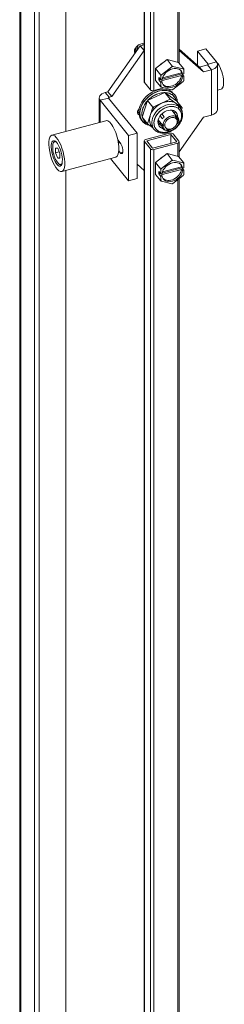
# Model space of a CAD drawing. Header units: inches. Extents: x 16 to 394, y 3 to 249.
# Tile 112 of 116: x 334.33 to 337.37, y 185.33 to 199.98. Entities that reach past the tile are written whole.
import ezdxf

# ---------------------------------------------------------------- set-up
doc = ezdxf.new("R2010")
doc.units = ezdxf.units.IN
doc.header["$LTSCALE"] = 24
doc.header["$MEASUREMENT"] = 0
doc.layers.add('Visible (ANSI)', color=7, linetype='Continuous', lineweight=5)
doc.layers.add('Visible Narrow (ANSI)', color=7, linetype='Continuous', lineweight=5)

msp = doc.modelspace()

# ---------------------------------------------------------------- linework, layer by layer
at = {"layer": 'Visible (ANSI)'}
for p, q in [((334.3262, 179.1699), (334.3262, 217.8056)), ((334.5437, 217.5369), (334.5437, 178.8535)), ((334.613, 217.5555), (334.613, 178.8722)), ((335.0129, 217.3672), (335.0129, 198.3153)), ((336.6957, 214.9168), (336.6957, 199.328)), ((336.1754, 214.618), (336.1754, 199.0516)), ((335.6362, 198.9063), (336.1171, 199.5903)), ((336.1754, 199.606), (336.1171, 199.5903)), ((336.1751, 199.5184), (336.1171, 199.5903)), ((335.6942, 198.8344), (336.1751, 199.5184)), ((336.1754, 199.5185), (336.1751, 199.5184)), ((336.6957, 199.5417), (336.9994, 199.2733)), ((336.6957, 199.5211), (337.0574, 199.2014)), ((337.0923, 199.5427), (336.9679, 199.5091)), ((336.9679, 199.5091), (337.1238, 199.3162)), ((336.9679, 199.3011), (336.9679, 199.5091)), ((337.0923, 199.5427), (337.2482, 199.3497)), ((336.3446, 199.2505), (336.5145, 199.3847)), ((336.4333, 199.1599), (336.5843, 199.2791)), ((336.5145, 199.3847), (336.6844, 199.342)), ((336.5145, 199.3847), (336.5923, 199.2883)), ((336.6032, 199.2842), (336.7542, 199.2463)), ((336.6844, 199.342), (336.7623, 199.2457)), ((337.1166, 199.3049), (336.9994, 199.2733)), ((337.0574, 199.2014), (336.9994, 199.2733)), ((337.2624, 198.6375), (337.2624, 199.3126)), ((336.3446, 199.0738), (336.3446, 199.2505)), ((336.3446, 199.2505), (336.4224, 199.1542)), ((336.3941, 199.0817), (336.3941, 199.12)), ((336.3941, 199.12), (336.4238, 199.0832)), ((336.4238, 199.0832), (336.4238, 199.1426)), ((336.7309, 199.1491), (336.428, 199.0675)), ((336.4435, 199.095), (336.734, 199.1732)), ((336.4476, 199.1111), (336.7309, 199.1874)), ((336.7309, 199.1874), (336.7452, 199.1697)), ((336.7452, 199.1314), (336.7309, 199.1491)), ((336.734, 199.1836), (336.734, 199.1732)), ((336.734, 199.1732), (336.7637, 199.1364)), ((336.7452, 199.1697), (336.7637, 199.1747)), ((336.7637, 199.1364), (336.7452, 199.1314)), ((336.7637, 199.2341), (336.7637, 199.1747)), ((336.7637, 199.1364), (336.7637, 199.077)), ((337.1746, 199.233), (337.0574, 199.2014)), ((336.1789, 199.0424), (336.2667, 198.9337)), ((336.3446, 199.0738), (336.4224, 198.9774)), ((336.3941, 199.0817), (336.4195, 199.0885)), ((336.4238, 199.0449), (336.3941, 199.0817)), ((336.4238, 199.0832), (336.4423, 199.0881)), ((336.4423, 199.0499), (336.4238, 199.0449)), ((336.4238, 198.9855), (336.4238, 199.0449)), ((336.428, 199.0675), (336.4423, 199.0499)), ((336.5843, 198.9354), (336.4333, 198.9733)), ((336.7542, 199.0597), (336.6032, 198.9405)), ((335.5953, 198.8953), (335.6362, 198.9063)), ((335.6942, 198.8344), (335.6362, 198.9063)), ((335.6533, 198.8234), (335.6942, 198.8344)), ((336.2248, 198.7764), (336.4815, 198.8957)), ((336.469, 198.9643), (336.3166, 198.9232)), ((336.4815, 198.8957), (336.5626, 198.7953)), ((336.4815, 198.8957), (336.6581, 198.7681)), ((336.5626, 198.7953), (336.4815, 198.8957)), ((336.5844, 198.9059), (336.5994, 198.8873)), ((336.5994, 198.8873), (336.5935, 198.8577)), ((336.5935, 198.8577), (336.5994, 198.8873)), ((337.2624, 198.9275), (337.3194, 198.9428)), ((335.5075, 198.8157), (335.5075, 198.4484)), ((335.9446, 198.255), (335.5217, 198.7786)), ((336.069, 198.2885), (335.6461, 198.8121)), ((336.1447, 198.5295), (336.2248, 198.7764)), ((336.2248, 198.7764), (336.3059, 198.676)), ((336.3059, 198.676), (336.2248, 198.7764)), ((336.3059, 198.676), (336.2258, 198.429)), ((336.5626, 198.7953), (336.3059, 198.676)), ((336.3252, 198.654), (336.3071, 198.6765)), ((336.3449, 198.6941), (336.354, 198.6828)), ((336.4342, 198.7356), (336.5626, 198.7953)), ((336.5442, 198.6834), (336.5442, 198.6834)), ((336.5626, 198.7953), (336.6509, 198.7314)), ((336.7392, 198.6676), (336.5626, 198.7953)), ((336.6509, 198.7314), (336.7392, 198.6676)), ((336.6843, 198.6901), (336.6509, 198.7314)), ((336.6509, 198.7314), (336.6843, 198.6901)), ((336.6581, 198.7681), (336.7392, 198.6676)), ((336.6777, 198.706), (336.7111, 198.6647)), ((336.2258, 198.429), (336.1447, 198.5295)), ((336.2258, 198.429), (336.2659, 198.5525)), ((336.278, 198.59), (336.2801, 198.5874)), ((336.285, 198.6114), (336.2898, 198.6054)), ((336.2898, 198.6054), (336.285, 198.6114)), ((336.3464, 198.5353), (336.3464, 198.5353)), ((336.3464, 198.5353), (336.3464, 198.5353)), ((336.3805, 198.5855), (336.3805, 198.5855)), ((336.4478, 198.5022), (336.4118, 198.5469)), ((336.439, 198.5776), (336.4746, 198.5335)), ((336.5861, 198.6315), (336.677, 198.519)), ((336.694, 198.468), (336.6306, 198.5465)), ((336.6306, 198.5465), (336.694, 198.468)), ((337.0574, 198.5264), (336.6957, 198.012)), ((336.7392, 198.6676), (336.7291, 198.6365)), ((337.1746, 198.5579), (337.0574, 198.5264)), ((335.6073, 198.4753), (334.8045, 198.2591)), ((336.1352, 198.4849), (336.1502, 198.4663)), ((336.2092, 198.4398), (336.1834, 198.4349)), ((336.1834, 198.4349), (336.2092, 198.4398)), ((336.2989, 198.3762), (336.2258, 198.429)), ((336.2872, 198.3906), (336.3206, 198.3493)), ((336.3794, 198.4645), (336.454, 198.3722)), ((336.3837, 198.4892), (336.4532, 198.4031)), ((336.4532, 198.4031), (336.3837, 198.4892)), ((336.4603, 198.4145), (336.4799, 198.4103)), ((336.6672, 198.4608), (336.6744, 198.4721)), ((336.069, 198.2885), (335.9446, 198.255)), ((335.9446, 197.5799), (335.9446, 198.255)), ((336.069, 197.6134), (336.069, 198.2885)), ((336.5546, 198.2896), (336.1971, 198.1934)), ((336.2129, 198.1738), (336.5704, 198.27)), ((336.4577, 198.3675), (336.4702, 198.3521)), ((336.5704, 198.27), (336.6582, 198.1613)), ((336.5704, 198.27), (336.5704, 198.1377)), ((336.6044, 198.2792), (336.6922, 198.1705)), ((334.8263, 198.1451), (334.8343, 198.1615)), ((335.7831, 198.1909), (335.8198, 198.1455)), ((335.7896, 198.1574), (335.7958, 198.1591)), ((335.7903, 198.1533), (335.7952, 198.15)), ((335.8076, 198.147), (335.8167, 198.1494)), ((336.1754, 198.1738), (336.1754, 181.7928)), ((336.1789, 198.1646), (336.2667, 198.0559)), ((336.3007, 198.0651), (336.2129, 198.1738)), ((336.6582, 198.1613), (336.3007, 198.0651)), ((336.3166, 198.0454), (336.6741, 198.1417)), ((336.6957, 198.1613), (336.6957, 197.9297)), ((334.8908, 198.0642), (334.8584, 198.0682)), ((334.8584, 198.0682), (334.8584, 197.9959)), ((334.8584, 197.9959), (334.9135, 198.0107)), ((334.8584, 197.9959), (334.8908, 197.9196)), ((334.9232, 197.9879), (334.8908, 198.0642)), ((334.9232, 197.9156), (334.9232, 197.9879)), ((335.8198, 197.9984), (335.7975, 198.026)), ((336.3446, 197.8522), (336.5145, 197.9863)), ((336.5145, 197.9863), (336.6844, 197.9437)), ((336.5145, 197.9863), (336.5923, 197.89)), ((336.6844, 197.9437), (336.7623, 197.8473)), ((334.8908, 197.9196), (334.9232, 197.9283)), ((334.8908, 197.9196), (334.9232, 197.9156)), ((334.9119, 197.8269), (334.9271, 197.8168)), ((335.7532, 197.9335), (334.9503, 197.7174)), ((335.9446, 197.5799), (335.6758, 197.9127)), ((336.1751, 197.7343), (336.069, 197.8281)), ((336.3446, 197.6754), (336.3446, 197.8522)), ((336.3446, 197.8522), (336.4224, 197.7558)), ((336.4333, 197.7615), (336.5843, 197.8808)), ((336.6032, 197.8859), (336.7542, 197.848)), ((336.7637, 197.8358), (336.7637, 197.7763)), ((335.0129, 197.7343), (335.0129, 179.8402)), ((336.1754, 197.7344), (336.1751, 197.7343)), ((336.3446, 197.6754), (336.4224, 197.579)), ((336.3941, 197.6834), (336.3941, 197.7216)), ((336.3941, 197.7216), (336.4238, 197.6848)), ((336.3941, 197.6834), (336.4195, 197.6902)), ((336.4238, 197.6466), (336.3941, 197.6834)), ((336.4238, 197.6848), (336.4238, 197.7443)), ((336.4238, 197.6848), (336.4423, 197.6898)), ((336.4423, 197.6515), (336.4238, 197.6466)), ((336.4238, 197.5871), (336.4238, 197.6466)), ((336.7309, 197.7507), (336.428, 197.6692)), ((336.428, 197.6692), (336.4423, 197.6515)), ((336.4435, 197.6966), (336.734, 197.7749)), ((336.4476, 197.7127), (336.7309, 197.789)), ((336.7542, 197.6614), (336.6032, 197.5421)), ((336.7309, 197.789), (336.7452, 197.7714)), ((336.7452, 197.7331), (336.7309, 197.7507)), ((336.734, 197.7853), (336.734, 197.7749)), ((336.734, 197.7749), (336.7637, 197.7381)), ((336.7452, 197.7714), (336.7637, 197.7763)), ((336.7637, 197.7381), (336.7452, 197.7331)), ((336.7637, 197.7381), (336.7637, 197.6786)), ((336.069, 197.6134), (335.9446, 197.5799)), ((336.5843, 197.537), (336.4333, 197.5749)), ((336.6957, 197.6152), (336.6957, 181.9329))]:
    msp.add_line(p, q, dxfattribs=at)
msp.add_arc((336.0684, 199.5852), 0.0148, 39.04223, 41.52992, dxfattribs=at)
for centre, major_axis, ratio, start_param, end_param in [((336.1255, 199.5323), (-0.0817, -0.066), 0.7399972, 3.6213378, 6.1263773), ((335.6823, 199.5619), (-0.3331, -0.269), 0.7399972, 2.1937619, 2.3460733), ((335.6886, 199.5542), (0.3446, 0.2783), 0.7399972, 5.3442459, 5.5392174), ((336.0861, 199.5804), (0.062, 0.0501), 0.7399972, 5.7685198, 6.1097338), ((336.0924, 199.5726), (0.0735, 0.0594), 0.7399972, 5.9918718, 6.0716098), ((336.0924, 199.5726), (-0.0735, -0.0594), 0.7399972, 0.223162, 0.5091995), ((335.6823, 199.5619), (-0.3331, -0.269), 0.7399972, 2.1457191, 2.1484812), ((336.0861, 199.5804), (-0.062, -0.0501), 0.7399972, 0.1831853, 0.6975279), ((336.0931, 199.5723), (-0.0817, -0.066), 0.7399972, 0.3374821, 0.4850122), ((336.4953, 199.2316), (0.1167, 0.0942), 0.7399972, 1.3319662, 1.7794114), ((336.5937, 199.1098), (0.1313, 0.106), 0.7399972, 5.8838183, 8.7467323), ((336.5937, 199.1098), (-0.164, -0.1324), 0.7399972, 4.124237, 4.2231283), ((337.1104, 199.3126), (0.0148, 0), 0.5773503, 5.1487213, 6.7195176), ((337.1104, 199.3126), (0.1521, 0), 0.5773503, 5.1487213, 6.7195176), ((337.2618, 199.1567), (0.0576, -0.2138), 0.3450664, 0, 2.7061706), ((336.5937, 199.1098), (-0.164, -0.1324), 0.7399972, 5.1714345, 5.2703259), ((336.5937, 199.1098), (-0.1313, -0.106), 0.7399972, 5.8838183, 8.7467323), ((336.5795, 199.1274), (-0.1313, -0.106), 0.7399972, 0.0910192, 2.463547), ((336.5795, 199.1274), (0.1313, 0.106), 0.7399972, 5.8838183, 6.1921661), ((336.5937, 199.1098), (0.164, 0.1324), 0.7399972, 6.2186321, 6.3175234), ((336.3764, 198.6797), (-0.2412, -0.1948), 0.7399972, 3.3401952, 6.2831853), ((336.2129, 199.0516), (-0.0375, 0), 0.5773503, 0, 0.4363323), ((336.5937, 199.1098), (-0.164, -0.1324), 0.7399972, 6.2186321, 6.3175234), ((336.5937, 199.1098), (0.164, 0.1324), 0.7399972, 5.1714345, 5.2703259), ((335.6595, 198.8157), (-0.1521, 0), 0.5773503, 5.1487213, 6.7195176), ((335.6595, 198.8157), (-0.0148, 0), 0.5773503, 5.1487213, 6.7195176), ((336.3914, 198.6611), (0.2412, 0.1948), 0.7399972, 0.1986025, 3.3401952), ((336.3914, 198.6611), (-0.2412, -0.1948), 0.7399972, 3.3401952, 6.4817878), ((336.4014, 198.6488), (-0.2228, -0.18), 0.7399972, 3.8847005, 4.8900849), ((336.3007, 198.9429), (0.0375, 0), 0.5773503, 3.577925, 5.1487213), ((336.4014, 198.6488), (0.2228, 0.18), 0.7399972, 0.1986025, 0.7012944), ((336.5937, 199.1098), (0.164, 0.1324), 0.7399972, 4.124237, 4.2231283), ((336.4014, 198.6488), (0.2228, 0.18), 0.7399972, 5.979096, 6.4817878), ((336.3914, 198.6611), (0.2412, 0.1948), 0.7399972, 5.8006586, 6.4817878), ((336.4014, 198.6488), (-0.2228, -0.18), 0.7399972, 4.9318981, 5.9372824), ((336.135, 198.6156), (-0.0517, -0.0417), 0.7399972, 3.7325888, 3.7325944), ((336.4825, 198.5483), (-0.1953, -0.1577), 0.7399972, 3.3401952, 6.2831853), ((336.5159, 198.507), (0.1953, 0.1577), 0.7399972, 0.1986025, 3.1415927), ((336.5159, 198.507), (-0.1953, -0.1577), 0.7399972, 3.3401952, 6.2831853), ((336.5262, 198.4943), (0.1763, 0.1424), 0.7399972, 0.1986025, 3.3401952), ((336.4825, 198.5483), (0.1953, 0.1577), 0.7399972, 0, 0.1986025), ((336.4014, 198.6488), (0.2228, 0.18), 0.7399972, 5.5515888, 5.5515912), ((336.4014, 198.6488), (0.2228, 0.18), 0.7399972, 5.7652482, 5.7652625), ((336.6679, 198.6723), (0.0143, 0.0197), 0.6593886, 4.5349426, 6.1057389), ((336.6679, 198.6723), (0.0143, 0.0197), 0.6593886, 4.5349426, 6.1057389), ((336.5159, 198.507), (0.1953, 0.1577), 0.7399972, 0, 0.1986025), ((336.5159, 198.507), (0.1953, 0.1577), 0.7399972, 0, 0.1986025), ((336.135, 198.6156), (-0.0517, -0.0417), 0.7399972, 4.7955538, 6.6850446), ((336.105, 198.6527), (-0.0517, -0.0417), 0.7399972, 0.5060953, 0.8740048), ((336.105, 198.6527), (-0.0517, -0.0417), 0.7399972, 1.7919098, 1.7919246), ((336.5262, 198.4943), (0.1263, 0.102), 0.7399972, 0.1986038, 3.3401938), ((336.5549, 198.4587), (-0.1149, -0.0928), 0.7399972, 4.8171838, 5.1009779), ((336.5736, 198.4355), (0.1034, 0.0835), 0.7399972, 5.744479, 8.8860716), ((336.4014, 198.6488), (0.2228, 0.18), 0.7399972, 5.1948005, 5.3030644), ((336.3914, 198.6611), (-0.2412, -0.1948), 0.7399972, 2.0137068, 2.115027), ((336.5262, 198.4943), (0.1263, 0.102), 0.7399972, 5.6706285, 6.4817865), ((336.5262, 198.4943), (0.1763, 0.1424), 0.7399972, 5.0164934, 6.4817878), ((336.4825, 198.5483), (-0.1953, -0.1577), 0.7399972, 2.6927881, 2.692801), ((337.1104, 198.6375), (0.1521, 0), 0.5773503, 5.1487213, 6.2831853), ((335.6803, 198.2044), (0.0729, -0.2709), 0.3450664, 0, 3.1415927), ((336.4014, 198.6488), (-0.2228, -0.18), 0.7399972, 5.995428, 6.4817878), ((336.3914, 198.6611), (-0.2412, -0.1948), 0.7399972, 0.1986025, 0.56338), ((336.4014, 198.6488), (-0.2228, -0.18), 0.7399972, 0.1986025, 0.2877573), ((336.4014, 198.6488), (0.2228, 0.18), 0.7399972, 3.6595232, 3.6595298), ((336.4014, 198.6487), (0.2228, 0.1799), 0.7399972, 3.8731867, 3.8731883), ((336.3914, 198.6611), (-0.2412, -0.1948), 0.7399972, 0.7988003, 0.7988036), ((336.4014, 198.6488), (0.2228, 0.18), 0.7399972, 4.1217139, 4.2299775), ((336.3914, 198.6611), (-0.2412, -0.1948), 0.7399972, 1.0265659, 1.1278859), ((336.5736, 198.4355), (-0.1034, -0.0835), 0.7399972, 5.744479, 8.8860716), ((336.5736, 198.4355), (-0.0804, -0.0649), 0.7399972, 5.744479, 8.8860716), ((336.3638, 198.3417), (-0.0143, -0.0197), 0.6593886, 0, 1.3933499), ((336.3638, 198.3417), (-0.0143, -0.0197), 0.6593886, 0, 1.3933499), ((336.5262, 198.4943), (-0.1763, -0.1424), 0.7399972, 0.1986025, 1.2666919), ((336.5262, 198.4943), (-0.1263, -0.102), 0.7399972, 0.1986038, 0.4820218), ((336.5549, 198.4587), (-0.1149, -0.0928), 0.7399972, 0.1047945, 0.3885891), ((336.5704, 198.27), (0.0375, 0), 0.5773503, 0.4363323, 2.0071286), ((334.8908, 197.9919), (-0.0461, 0.1711), 0.3450664, 5.9257155, 9.7822478), ((334.9042, 197.9955), (-0.0499, 0.1853), 0.3450664, 0.1730457, 0.3764783), ((335.7766, 198.2304), (0.0207, -0.077), 0.3450664, 6.0362898, 6.6889871), ((335.7846, 198.2325), (0.023, -0.0855), 0.3450664, 5.9067124, 6.5469979), ((335.7766, 198.2304), (0.0192, -0.0713), 0.3450664, 0, 0.3612933), ((335.8198, 198.072), (0.0234, -0.087), 0.3450664, 5.6206309, 8.7622236), ((336.2129, 198.1738), (-0.0375, 0), 0.5773503, 5.1487213, 6.7195176), ((336.6582, 198.1613), (0.0375, 0), 0.5773503, 5.1487213, 6.7195176), ((336.3007, 198.0651), (-0.0375, 0), 0.5773503, 0.4363323, 2.0071286), ((336.4953, 197.8333), (0.1167, 0.0942), 0.7399972, 1.3319662, 1.7794114), ((334.9042, 197.9955), (0.0499, -0.1853), 0.3450664, 5.906707, 6.1101396), ((336.5937, 197.7114), (0.1313, 0.106), 0.7399972, 5.8838183, 8.7467323), ((336.5937, 197.7114), (-0.164, -0.1324), 0.7399972, 4.124237, 4.2231283), ((336.5795, 197.7291), (0.1313, 0.106), 0.7399972, 5.8838183, 6.1921661), ((336.5937, 197.7114), (0.164, 0.1324), 0.7399972, 6.2186321, 6.3175234), ((336.5937, 197.7114), (-0.164, -0.1324), 0.7399972, 5.1714345, 5.2703259), ((336.5937, 197.7114), (-0.1313, -0.106), 0.7399972, 5.8838183, 8.7467323), ((336.5795, 197.7291), (-0.1313, -0.106), 0.7399972, 0.0910192, 2.463547), ((336.5937, 197.7114), (0.164, 0.1324), 0.7399972, 5.1714345, 5.2703259), ((336.5937, 197.7114), (-0.164, -0.1324), 0.7399972, 6.2186321, 6.3175234), ((336.5937, 197.7114), (0.164, 0.1324), 0.7399972, 4.124237, 4.2231283)]:
    msp.add_ellipse(centre, major_axis=major_axis, ratio=ratio, start_param=start_param, end_param=end_param, dxfattribs=at)
for major_axis in [(0.0729, -0.2709), (0.0507, -0.1882)]:
    msp.add_ellipse((334.8774, 197.9883), major_axis=major_axis, ratio=0.3450664, dxfattribs=at)
for points, knots in [([(336.0815, 199.5863), (336.0807, 199.5873), (336.0796, 199.5883), (336.0781, 199.5892), (336.077, 199.5898), (336.0758, 199.5904), (336.0745, 199.591)], [0, 0, 0, 0, 0.25, 0.25, 0.25, 0.43936789, 0.43936789, 0.43936789, 0.43936789]), ([(336.0745, 199.591), (336.0758, 199.5904), (336.0771, 199.5898), (336.0781, 199.5891), (336.0796, 199.5882), (336.0807, 199.5872), (336.0815, 199.5863)], [0.55893128, 0.55893128, 0.55893128, 0.55893128, 0.75, 0.75, 0.75, 1, 1, 1, 1]), ([(336.0815, 199.5863), (336.0817, 199.5869), (336.0818, 199.5875), (336.0818, 199.5881), (336.0818, 199.5882), (336.0818, 199.5883), (336.0818, 199.5885), (336.0819, 199.5886), (336.0819, 199.5887), (336.0819, 199.5889), (336.0819, 199.5889), (336.0819, 199.5889), (336.0819, 199.589), (336.0818, 199.589), (336.0818, 199.5891), (336.0818, 199.5892), (336.0818, 199.5893), (336.0818, 199.5894), (336.0818, 199.5895), (336.0818, 199.5902), (336.0816, 199.5909), (336.0814, 199.5916), (336.0811, 199.5929), (336.0804, 199.594), (336.0795, 199.595)], [0, 0, 0, 0, 0.08255416, 0.08255416, 0.08255416, 0.1013328, 0.1013328, 0.1013328, 0.11966106, 0.11966106, 0.11966106, 0.12425952, 0.12425952, 0.12425952, 0.13354299, 0.13354299, 0.13354299, 0.14810012, 0.14810012, 0.14810012, 0.25, 0.25, 0.25, 0.45309675, 0.45309675, 0.45309675, 0.45309675]), ([(336.2309, 198.7792), (336.2389, 198.7876), (336.2473, 198.7957), (336.256, 198.8034), (336.2663, 198.8124), (336.277, 198.8208), (336.2881, 198.8287), (336.2992, 198.8365), (336.3107, 198.8438), (336.3225, 198.8503), (336.3343, 198.8569), (336.3463, 198.8628), (336.3585, 198.8679), (336.3707, 198.873), (336.3831, 198.8774), (336.3954, 198.881), (336.4078, 198.8845), (336.4202, 198.8873), (336.4324, 198.8893), (336.4447, 198.8913), (336.4569, 198.8924), (336.4688, 198.8928), (336.471, 198.8928), (336.4732, 198.8928), (336.4754, 198.8928)], [0.50663956, 0.50663956, 0.50663956, 0.50663956, 0.54545455, 0.54545455, 0.54545455, 0.59090909, 0.59090909, 0.59090909, 0.63636364, 0.63636364, 0.63636364, 0.68181818, 0.68181818, 0.68181818, 0.72727273, 0.72727273, 0.72727273, 0.77272727, 0.77272727, 0.77272727, 0.81818182, 0.81818182, 0.81818182, 0.82650628, 0.82650628, 0.82650628, 0.82650628]), ([(336.4857, 198.8926), (336.4918, 198.8924), (336.4979, 198.8919), (336.5038, 198.8912), (336.5152, 198.8899), (336.5262, 198.8877), (336.5367, 198.8848), (336.5473, 198.8818), (336.5574, 198.878), (336.5669, 198.8735), (336.5764, 198.869), (336.5852, 198.8637), (336.5935, 198.8577)], [0.83981308, 0.83981308, 0.83981308, 0.83981308, 0.86363636, 0.86363636, 0.86363636, 0.90909091, 0.90909091, 0.90909091, 0.95454545, 0.95454545, 0.95454545, 1, 1, 1, 1]), ([(336.5935, 198.8577), (336.6018, 198.8517), (336.6094, 198.8451), (336.6163, 198.8378), (336.6232, 198.8304), (336.6294, 198.8224), (336.6349, 198.8138), (336.6403, 198.8053), (336.6449, 198.7961), (336.6486, 198.7865), (336.6506, 198.7815), (336.6523, 198.7764), (336.6538, 198.7711)], [0, 0, 0, 0, 0.04545455, 0.04545455, 0.04545455, 0.09090909, 0.09090909, 0.09090909, 0.13636364, 0.13636364, 0.13636364, 0.16016137, 0.16016137, 0.16016137, 0.16016137]), ([(336.1466, 198.5354), (336.1462, 198.5373), (336.1458, 198.5392), (336.1454, 198.5411), (336.1433, 198.5515), (336.1422, 198.5623), (336.1419, 198.5734), (336.1416, 198.5844), (336.1422, 198.5957), (336.1436, 198.6072), (336.1451, 198.6186), (336.1475, 198.6302), (336.1507, 198.6419), (336.1539, 198.6535), (336.1579, 198.6651), (336.1628, 198.6767), (336.1677, 198.6882), (336.1733, 198.6997), (336.1798, 198.7109), (336.1862, 198.7221), (336.1934, 198.7332), (336.2013, 198.7439), (336.208, 198.753), (336.2152, 198.7619), (336.2229, 198.7705)], [0.17346806, 0.17346806, 0.17346806, 0.17346806, 0.18181818, 0.18181818, 0.18181818, 0.22727273, 0.22727273, 0.22727273, 0.27272727, 0.27272727, 0.27272727, 0.31818182, 0.31818182, 0.31818182, 0.36363636, 0.36363636, 0.36363636, 0.40909091, 0.40909091, 0.40909091, 0.45454545, 0.45454545, 0.45454545, 0.49333459, 0.49333459, 0.49333459, 0.49333459]), ([(336.3741, 198.3289), (336.3675, 198.3337), (336.3615, 198.3389), (336.3561, 198.3447), (336.3506, 198.3506), (336.3457, 198.3569), (336.3414, 198.3637), (336.3371, 198.3705), (336.3335, 198.3777), (336.3305, 198.3853), (336.3275, 198.3929), (336.3252, 198.4008), (336.3236, 198.4091), (336.322, 198.4173), (336.3211, 198.4259), (336.3208, 198.4346), (336.3206, 198.4434), (336.3211, 198.4523), (336.3222, 198.4614), (336.3234, 198.4704), (336.3253, 198.4796), (336.3278, 198.4888), (336.3303, 198.498), (336.3335, 198.5072), (336.3374, 198.5163), (336.3412, 198.5255), (336.3457, 198.5345), (336.3508, 198.5434), (336.3559, 198.5523), (336.3616, 198.561), (336.3678, 198.5695), (336.3741, 198.578), (336.3808, 198.5862), (336.3881, 198.5941), (336.3953, 198.6019), (336.403, 198.6095), (336.4111, 198.6166), (336.4192, 198.6237), (336.4277, 198.6304), (336.4365, 198.6366), (336.4453, 198.6428), (336.4544, 198.6486), (336.4638, 198.6537), (336.4731, 198.6589), (336.4826, 198.6636), (336.4923, 198.6676), (336.5019, 198.6717), (336.5117, 198.6751), (336.5214, 198.678), (336.5312, 198.6808), (336.541, 198.683), (336.5507, 198.6846), (336.5604, 198.6861), (336.5701, 198.6871), (336.5795, 198.6873), (336.5889, 198.6876), (336.5982, 198.6872), (336.6072, 198.6861), (336.6162, 198.6851), (336.6249, 198.6833), (336.6332, 198.681), (336.6416, 198.6786), (336.6496, 198.6756), (336.6571, 198.6721), (336.6646, 198.6685), (336.6716, 198.6643), (336.6782, 198.6596)], [0, 0, 0, 0, 0.0454545, 0.0454545, 0.0454545, 0.0909091, 0.0909091, 0.0909091, 0.1363636, 0.1363636, 0.1363636, 0.1818182, 0.1818182, 0.1818182, 0.2272727, 0.2272727, 0.2272727, 0.2727273, 0.2727273, 0.2727273, 0.3181818, 0.3181818, 0.3181818, 0.3636364, 0.3636364, 0.3636364, 0.4090909, 0.4090909, 0.4090909, 0.4545455, 0.4545455, 0.4545455, 0.5, 0.5, 0.5, 0.5454545, 0.5454545, 0.5454545, 0.5909091, 0.5909091, 0.5909091, 0.6363636, 0.6363636, 0.6363636, 0.6818182, 0.6818182, 0.6818182, 0.7272727, 0.7272727, 0.7272727, 0.7727273, 0.7727273, 0.7727273, 0.8181818, 0.8181818, 0.8181818, 0.8636364, 0.8636364, 0.8636364, 0.9090909, 0.9090909, 0.9090909, 0.9545455, 0.9545455, 0.9545455, 1, 1, 1, 1]), ([(336.5253, 198.7611), (336.5245, 198.7611), (336.5237, 198.761), (336.523, 198.7609), (336.5132, 198.7599), (336.5033, 198.7582), (336.4934, 198.756), (336.4834, 198.7537), (336.4734, 198.7509), (336.4636, 198.7475), (336.4537, 198.7441), (336.4439, 198.7401), (336.4342, 198.7356)], [0.61514305, 0.61514305, 0.61514305, 0.61514305, 0.625, 0.625, 0.625, 0.75, 0.75, 0.75, 0.875, 0.875, 0.875, 1, 1, 1, 1]), ([(336.6509, 198.7314), (336.6442, 198.7363), (336.6371, 198.7405), (336.6295, 198.7443), (336.622, 198.748), (336.614, 198.7512), (336.6056, 198.7538), (336.5972, 198.7564), (336.5885, 198.7584), (336.5796, 198.7598), (336.5789, 198.7599), (336.5783, 198.76), (336.5776, 198.7601)], [0, 0, 0, 0, 0.125, 0.125, 0.125, 0.25, 0.25, 0.25, 0.375, 0.375, 0.375, 0.38400874, 0.38400874, 0.38400874, 0.38400874]), ([(336.2659, 198.5525), (336.2628, 198.5432), (336.2604, 198.5339), (336.2587, 198.5246), (336.2569, 198.5154), (336.2558, 198.5061), (336.2553, 198.4971), (336.2548, 198.488), (336.255, 198.4791), (336.2558, 198.4704), (336.2566, 198.4617), (336.2581, 198.4532), (336.2602, 198.445), (336.2623, 198.4368), (336.265, 198.429), (336.2684, 198.4214), (336.2718, 198.4139), (336.2757, 198.4068), (336.2803, 198.4), (336.2848, 198.3933), (336.29, 198.387), (336.2956, 198.3812), (336.2989, 198.3778), (336.3023, 198.3746), (336.3059, 198.3716)], [0, 0, 0, 0, 0.125, 0.125, 0.125, 0.25, 0.25, 0.25, 0.375, 0.375, 0.375, 0.5, 0.5, 0.5, 0.625, 0.625, 0.625, 0.75, 0.75, 0.75, 0.875, 0.875, 0.875, 0.9472955, 0.9472955, 0.9472955, 0.9472955]), ([(336.3496, 198.3219), (336.366, 198.31), (336.385, 198.3013), (336.427, 198.2903), (336.45, 198.2884), (336.4979, 198.2919), (336.5228, 198.2974), (336.5715, 198.3154), (336.5953, 198.3279), (336.6396, 198.3586), (336.6599, 198.3768), (336.695, 198.4171), (336.7098, 198.4391), (336.7322, 198.4851), (336.7399, 198.5089), (336.7468, 198.5558), (336.7463, 198.5788), (336.737, 198.6212), (336.7286, 198.6406), (336.7149, 198.6599), (336.713, 198.6623), (336.7111, 198.6647)], [0.7360353, 0.7360353, 0.7360353, 0.7360353, 1.037443, 1.037443, 1.3533358, 1.3533358, 1.6801598, 1.6801598, 2.0104932, 2.0104932, 2.3412829, 2.3412829, 2.6720152, 2.6720152, 3.0015326, 3.0015326, 3.3246696, 3.3246696, 3.6332272, 3.6332272, 3.6790255, 3.6790255, 3.6790255, 3.6790255]), ([(336.6361, 198.612), (336.6321, 198.6035), (336.6278, 198.595), (336.623, 198.5866), (336.6229, 198.5865), (336.6228, 198.5863), (336.6227, 198.5862)], [0.37524625, 0.37524625, 0.37524625, 0.37524625, 0.409090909, 0.409090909, 0.409090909, 0.40969116, 0.40969116, 0.40969116, 0.40969116]), ([(336.6782, 198.6596), (336.6848, 198.6548), (336.6908, 198.6496), (336.6963, 198.6438), (336.7017, 198.638), (336.7066, 198.6316), (336.7109, 198.6248), (336.7152, 198.6181), (336.7188, 198.6108), (336.7218, 198.6033), (336.7248, 198.5957), (336.7271, 198.5877), (336.7287, 198.5794), (336.7303, 198.5712), (336.7313, 198.5627), (336.7315, 198.5539), (336.7317, 198.5452), (336.7313, 198.5362), (336.7301, 198.5271), (336.7289, 198.5181), (336.7271, 198.5089), (336.7245, 198.4997), (336.722, 198.4905), (336.7188, 198.4813), (336.7149, 198.4722), (336.7111, 198.463), (336.7066, 198.454), (336.7015, 198.4451), (336.6964, 198.4362), (336.6907, 198.4275), (336.6845, 198.419), (336.6829, 198.4168), (336.6812, 198.4146), (336.6795, 198.4124)], [0, 0, 0, 0, 0.04545455, 0.04545455, 0.04545455, 0.09090909, 0.09090909, 0.09090909, 0.13636364, 0.13636364, 0.13636364, 0.18181818, 0.18181818, 0.18181818, 0.22727273, 0.22727273, 0.22727273, 0.27272727, 0.27272727, 0.27272727, 0.31818182, 0.31818182, 0.31818182, 0.36363636, 0.36363636, 0.36363636, 0.40909091, 0.40909091, 0.40909091, 0.45454545, 0.45454545, 0.45454545, 0.46641853, 0.46641853, 0.46641853, 0.46641853]), ([(336.2092, 198.4398), (336.2009, 198.4458), (336.1933, 198.4524), (336.1864, 198.4598), (336.1795, 198.4671), (336.1733, 198.4751), (336.1679, 198.4837), (336.1625, 198.4923), (336.1579, 198.5014), (336.1541, 198.511), (336.1526, 198.5149), (336.1512, 198.5189), (336.1499, 198.523)], [0, 0, 0, 0, 0.04545455, 0.04545455, 0.04545455, 0.09090909, 0.09090909, 0.09090909, 0.13636364, 0.13636364, 0.13636364, 0.15496309, 0.15496309, 0.15496309, 0.15496309]), ([(336.416, 198.4192), (336.4131, 198.4183), (336.4102, 198.4174), (336.4073, 198.4166), (336.4008, 198.4147), (336.3944, 198.413), (336.3879, 198.4116)], [0.716656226, 0.716656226, 0.716656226, 0.716656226, 0.727272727, 0.727272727, 0.727272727, 0.751101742, 0.751101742, 0.751101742, 0.751101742]), ([(336.4562, 198.3797), (336.4571, 198.3831), (336.4579, 198.3866), (336.4584, 198.3902), (336.4591, 198.394), (336.4595, 198.398), (336.4598, 198.402), (336.4602, 198.406), (336.4603, 198.4101), (336.4603, 198.4145)], [0.41210916, 0.41210916, 0.41210916, 0.41210916, 0.6, 0.6, 0.6, 0.8, 0.8, 0.8, 1, 1, 1, 1]), ([(336.4799, 198.4103), (336.4799, 198.4159), (336.4805, 198.4214), (336.4817, 198.4271), (336.4829, 198.4329), (336.4847, 198.4387), (336.487, 198.4444), (336.4894, 198.4502), (336.4923, 198.4559), (336.4957, 198.4614), (336.4991, 198.4669), (336.503, 198.4722), (336.5073, 198.4773), (336.5116, 198.4824), (336.5164, 198.4872), (336.5215, 198.4917), (336.5266, 198.4961), (336.532, 198.5002), (336.5377, 198.5038), (336.5434, 198.5075), (336.5493, 198.5107), (336.5553, 198.5134), (336.5613, 198.5161), (336.5675, 198.5183), (336.5736, 198.5199), (336.5797, 198.5216), (336.5859, 198.5227), (336.5919, 198.5232), (336.5979, 198.5238), (336.6038, 198.5237), (336.6095, 198.5232), (336.6151, 198.5226), (336.6206, 198.5214), (336.6257, 198.5197), (336.6308, 198.518), (336.6355, 198.5158), (336.6399, 198.513), (336.6442, 198.5103), (336.6481, 198.507), (336.6515, 198.5033), (336.6549, 198.4997), (336.6578, 198.4955), (336.6602, 198.491), (336.6625, 198.4865), (336.6643, 198.4817), (336.6655, 198.4766), (336.6667, 198.4715), (336.6672, 198.4663), (336.6672, 198.4608)], [0, 0, 0, 0, 0.0625, 0.0625, 0.0625, 0.125, 0.125, 0.125, 0.1875, 0.1875, 0.1875, 0.25, 0.25, 0.25, 0.3125, 0.3125, 0.3125, 0.375, 0.375, 0.375, 0.4375, 0.4375, 0.4375, 0.5, 0.5, 0.5, 0.5625, 0.5625, 0.5625, 0.625, 0.625, 0.625, 0.6875, 0.6875, 0.6875, 0.75, 0.75, 0.75, 0.8125, 0.8125, 0.8125, 0.875, 0.875, 0.875, 0.9375, 0.9375, 0.9375, 1, 1, 1, 1]), ([(336.6672, 198.4608), (336.6672, 198.4552), (336.6667, 198.4497), (336.6655, 198.444), (336.6643, 198.4382), (336.6625, 198.4324), (336.6602, 198.4267), (336.6578, 198.4209), (336.6549, 198.4152), (336.6515, 198.4097), (336.6481, 198.4042), (336.6442, 198.3989), (336.6399, 198.3938), (336.6355, 198.3887), (336.6308, 198.3839), (336.6257, 198.3794), (336.6206, 198.375), (336.6151, 198.3709), (336.6095, 198.3673), (336.6038, 198.3636), (336.5979, 198.3604), (336.5919, 198.3577), (336.5859, 198.355), (336.5797, 198.3528), (336.5736, 198.3512), (336.5674, 198.3495), (336.5613, 198.3484), (336.5553, 198.3479), (336.5493, 198.3473), (336.5434, 198.3474), (336.5377, 198.3479), (336.532, 198.3485), (336.5266, 198.3497), (336.5215, 198.3514), (336.5164, 198.3531), (336.5116, 198.3553), (336.5073, 198.3581), (336.503, 198.3608), (336.4991, 198.3641), (336.4956, 198.3678), (336.4922, 198.3714), (336.4893, 198.3756), (336.487, 198.3801), (336.4847, 198.3845), (336.4829, 198.3894), (336.4817, 198.3945), (336.4805, 198.3996), (336.4799, 198.4048), (336.4799, 198.4103)], [0, 0, 0, 0, 0.0625, 0.0625, 0.0625, 0.125, 0.125, 0.125, 0.1875, 0.1875, 0.1875, 0.25, 0.25, 0.25, 0.3125, 0.3125, 0.3125, 0.375, 0.375, 0.375, 0.4375, 0.4375, 0.4375, 0.5, 0.5, 0.5, 0.5625, 0.5625, 0.5625, 0.625, 0.625, 0.625, 0.6875, 0.6875, 0.6875, 0.75, 0.75, 0.75, 0.8125, 0.8125, 0.8125, 0.875, 0.875, 0.875, 0.9375, 0.9375, 0.9375, 1, 1, 1, 1]), ([(336.6744, 198.4721), (336.6744, 198.4678), (336.6742, 198.4637), (336.6739, 198.4596), (336.6736, 198.4556), (336.6732, 198.4516), (336.6725, 198.4478), (336.6719, 198.444), (336.6711, 198.4403), (336.6701, 198.4367), (336.6695, 198.4345), (336.6689, 198.4323), (336.6681, 198.4301)], [0, 0, 0, 0, 0.2, 0.2, 0.2, 0.4, 0.4, 0.4, 0.6, 0.6, 0.6, 0.72042736, 0.72042736, 0.72042736, 0.72042736]), ([(336.3206, 198.3493), (336.3223, 198.3472), (336.324, 198.3452), (336.3276, 198.3413), (336.3294, 198.3393), (336.3332, 198.3356), (336.3351, 198.3338), (336.3391, 198.3302), (336.3411, 198.3285), (336.3453, 198.3251), (336.3474, 198.3235), (336.3496, 198.3219)], [0.5374328, 0.5374328, 0.5374328, 0.5374328, 0.5771533, 0.5771533, 0.6168738, 0.6168738, 0.6565943, 0.6565943, 0.6963148, 0.6963148, 0.7360353, 0.7360353, 0.7360353, 0.7360353]), ([(336.5739, 198.3271), (336.5693, 198.3249), (336.5647, 198.3228), (336.5601, 198.3209), (336.5504, 198.3168), (336.5407, 198.3134), (336.5309, 198.3105), (336.5211, 198.3077), (336.5113, 198.3055), (336.5016, 198.3039), (336.4919, 198.3024), (336.4823, 198.3015), (336.4728, 198.3012), (336.4634, 198.301), (336.4541, 198.3014), (336.4451, 198.3024), (336.4362, 198.3035), (336.4274, 198.3052), (336.4191, 198.3075), (336.4107, 198.3099), (336.4027, 198.3129), (336.3952, 198.3164), (336.3877, 198.32), (336.3807, 198.3242), (336.3741, 198.3289)], [0.65995169, 0.65995169, 0.65995169, 0.65995169, 0.68181818, 0.68181818, 0.68181818, 0.72727273, 0.72727273, 0.72727273, 0.77272727, 0.77272727, 0.77272727, 0.81818182, 0.81818182, 0.81818182, 0.86363636, 0.86363636, 0.86363636, 0.90909091, 0.90909091, 0.90909091, 0.95454545, 0.95454545, 0.95454545, 1, 1, 1, 1]), ([(336.4478, 198.3576), (336.4496, 198.3611), (336.4512, 198.3646), (336.4525, 198.3682), (336.4531, 198.3696), (336.4536, 198.371), (336.4541, 198.3725)], [0, 0, 0, 0, 0.2, 0.2, 0.2, 0.27945327, 0.27945327, 0.27945327, 0.27945327]), ([(336.6163, 198.3694), (336.6127, 198.367), (336.6091, 198.3647), (336.6055, 198.3626), (336.6006, 198.3598), (336.5957, 198.3573), (336.5907, 198.3551), (336.5857, 198.3529), (336.5806, 198.3509), (336.5753, 198.3492), (336.5701, 198.3475), (336.5647, 198.346), (336.5591, 198.3448), (336.5534, 198.3436), (336.5476, 198.3426), (336.5414, 198.3418), (336.5352, 198.341), (336.5287, 198.3405), (336.5219, 198.3401), (336.5168, 198.3399), (336.5115, 198.3397), (336.5059, 198.3397)], [0.14045583, 0.14045583, 0.14045583, 0.14045583, 0.22222222, 0.22222222, 0.22222222, 0.33333333, 0.33333333, 0.33333333, 0.44444444, 0.44444444, 0.44444444, 0.55555556, 0.55555556, 0.55555556, 0.66666667, 0.66666667, 0.66666667, 0.77777778, 0.77777778, 0.77777778, 0.85941263, 0.85941263, 0.85941263, 0.85941263])]:
    msp.add_open_spline(points, degree=3, knots=knots, dxfattribs=at)
for points in [[(336.5843, 199.2791), (336.5883, 199.2836), (336.5923, 199.2883)], [(336.5923, 199.2883), (336.5979, 199.2862), (336.6032, 199.2842)], [(336.4224, 199.1542), (336.4279, 199.157), (336.4333, 199.1599)], [(336.4238, 199.1426), (336.4231, 199.1483), (336.4224, 199.1542)], [(336.7542, 199.2463), (336.7582, 199.2459), (336.7623, 199.2457)], [(336.7623, 199.2457), (336.763, 199.2398), (336.7637, 199.2341)], [(336.4224, 198.9774), (336.4231, 198.9814), (336.4238, 198.9855)], [(336.4333, 198.9733), (336.4279, 198.9753), (336.4224, 198.9774)], [(336.7623, 199.0689), (336.7582, 199.0642), (336.7542, 199.0597)], [(336.7637, 199.077), (336.763, 199.0729), (336.7623, 199.0689)], [(336.5923, 198.9347), (336.5883, 198.935), (336.5843, 198.9354)], [(336.6032, 198.9405), (336.5979, 198.9376), (336.5923, 198.9347)], [(336.5843, 197.8808), (336.5883, 197.8853), (336.5923, 197.89)], [(336.5923, 197.89), (336.5979, 197.8878), (336.6032, 197.8859)], [(336.7542, 197.848), (336.7582, 197.8476), (336.7623, 197.8473)], [(336.7623, 197.8473), (336.763, 197.8414), (336.7637, 197.8358)], [(336.4224, 197.7558), (336.4279, 197.7587), (336.4333, 197.7615)], [(336.4238, 197.7443), (336.4231, 197.7499), (336.4224, 197.7558)], [(336.7623, 197.6705), (336.7582, 197.6659), (336.7542, 197.6614)], [(336.7637, 197.6786), (336.763, 197.6746), (336.7623, 197.6705)], [(336.4224, 197.579), (336.4231, 197.5831), (336.4238, 197.5871)], [(336.4333, 197.5749), (336.4279, 197.5769), (336.4224, 197.579)], [(336.5923, 197.5364), (336.5883, 197.5367), (336.5843, 197.537)], [(336.6032, 197.5421), (336.5979, 197.5393), (336.5923, 197.5364)]]:
    msp.add_rational_spline(points, [1, 1.00039648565, 1], degree=2, dxfattribs=at)
for points in [[(336.5091, 198.759), (336.5091, 198.759), (336.5091, 198.759), (336.5091, 198.759)], [(336.6561, 198.6725), (336.6561, 198.6725), (336.6561, 198.6725), (336.6561, 198.6725)], [(336.6609, 198.7235), (336.6609, 198.7235), (336.6609, 198.7235), (336.6609, 198.7235)], [(336.2706, 198.5672), (336.2707, 198.567), (336.2708, 198.5668), (336.2709, 198.5667)], [(336.709, 198.6277), (336.709, 198.6277), (336.709, 198.6277), (336.709, 198.6277)], [(336.2255, 198.4294), (336.2199, 198.4326), (336.2144, 198.436), (336.2092, 198.4398)], [(336.2737, 198.4108), (336.2737, 198.4108), (336.2737, 198.4108), (336.2737, 198.4108)], [(336.3245, 198.4047), (336.3245, 198.4047), (336.3245, 198.4047), (336.3245, 198.4047)], [(336.4823, 198.3403), (336.4797, 198.3404), (336.4772, 198.3405), (336.4746, 198.3407)]]:
    msp.add_open_spline(points, degree=3, dxfattribs=at)
at = {"layer": 'Visible Narrow (ANSI)'}
for p, q in [((334.3433, 217.785), (334.3433, 179.1017)), ((336.2667, 214.8013), (336.2667, 198.9337)), ((336.3166, 198.9232), (336.3166, 214.8147)), ((336.6741, 214.911), (336.6741, 199.3446)), ((336.1789, 199.0424), (336.1789, 214.6189)), ((337.1166, 199.3049), (337.1746, 199.233)), ((337.1238, 199.3162), (337.2482, 199.3497)), ((337.1238, 199.309), (337.1238, 199.3162)), ((337.1746, 198.5579), (337.1746, 199.233)), ((335.5953, 198.8953), (335.6533, 198.8234)), ((335.6533, 198.8032), (335.6533, 198.8234)), ((335.5217, 198.7786), (335.6461, 198.8121)), ((335.5217, 198.4522), (335.5217, 198.7786)), ((336.1789, 181.7937), (336.1789, 198.1646)), ((336.6741, 198.1417), (336.6741, 197.9463)), ((335.8567, 198.0084), (335.8198, 197.9984)), ((336.2667, 198.0559), (336.2667, 181.8174)), ((336.3166, 181.8308), (336.3166, 198.0454)), ((336.6741, 197.5981), (336.6741, 181.927))]:
    msp.add_line(p, q, dxfattribs=at)

doc.saveas('drawing.dxf')
